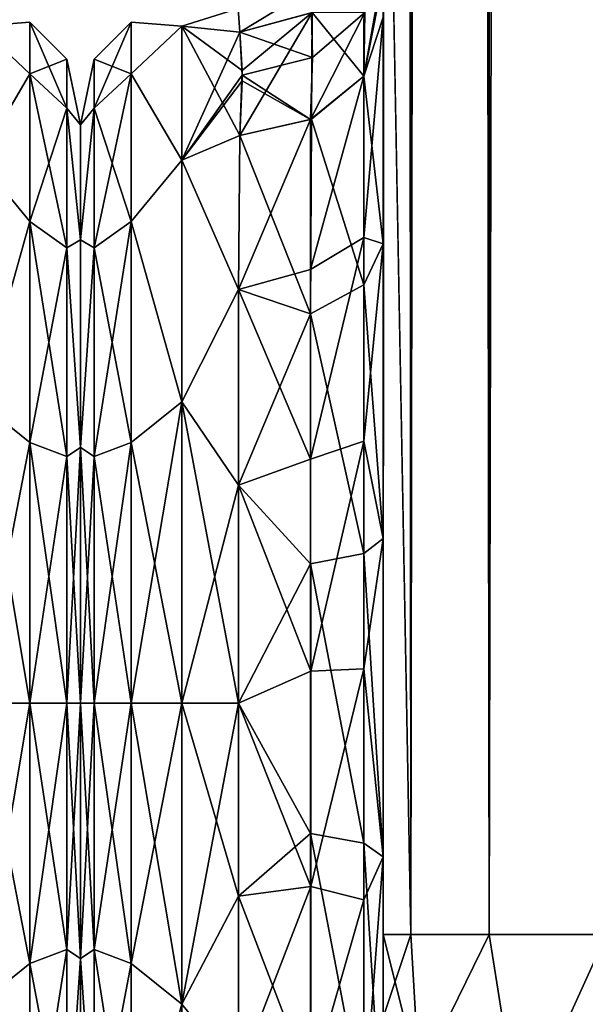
# Model space of a CAD drawing. Extents: x -23 to 470, y -2000 to 0.
# Tile 79 of 246: x 412 to 431, y -1982 to -1948. Entities that reach past the tile are written whole.
import ezdxf

# ---------------------------------------------------------------- set-up
doc = ezdxf.new("R2010")
doc.units = 0
doc.header["$LTSCALE"] = 68.916985
for name, color, linetype in [('515', 7, 'CONTINUOUS'), ('558', 7, 'CONTINUOUS'), ('559', 7, 'CONTINUOUS'), ('586', 7, 'CONTINUOUS'), ('590', 7, 'CONTINUOUS'), ('591', 7, 'CONTINUOUS'), ('592', 7, 'CONTINUOUS'), ('593', 7, 'CONTINUOUS'), ('594', 7, 'CONTINUOUS'), ('618', 7, 'CONTINUOUS'), ('620', 7, 'CONTINUOUS'), ('623', 7, 'CONTINUOUS'), ('625', 7, 'CONTINUOUS'), ('626', 7, 'CONTINUOUS'), ('632', 7, 'CONTINUOUS'), ('633', 7, 'CONTINUOUS'), ('641', 7, 'CONTINUOUS'), ('647', 7, 'CONTINUOUS')]:
    doc.layers.add(name, color=color, linetype=linetype)

msp = doc.modelspace()

# ---------------------------------------------------------------- linework, layer by layer
at = {"layer": '515', "linetype": 'CONTINUOUS'}
for points in [[(414, -1952.022, 4.582), (414, -1955.991, 12.803), (414, -1991.978, 4.581), (414, -1952.022, 4.582)], [(414, -1952.022, -4.581), (414, -1952.022, 4.582), (414, -1991.978, 4.581), (414, -1952.022, -4.581)], [(414, -1955.991, -12.803), (414, -1952.022, -4.581), (414, -1988.009, -12.803), (414, -1955.991, -12.803)], [(414, -1988.009, -12.803), (414, -1952.022, -4.581), (414, -1991.978, -4.582), (414, -1988.009, -12.803)], [(414, -1991.978, -4.582), (414, -1952.022, -4.581), (414, -1991.978, 4.581), (414, -1991.978, -4.582)], [(414, -1955.991, 12.803), (414, -1963.173, 18.494), (414, -1988.009, 12.803), (414, -1955.991, 12.803)], [(414, -1991.978, 4.581), (414, -1955.991, 12.803), (414, -1988.009, 12.803), (414, -1991.978, 4.581)], [(414, -1963.174, -18.494), (414, -1955.991, -12.803), (414, -1980.827, -18.494), (414, -1963.174, -18.494)], [(414, -1980.827, -18.494), (414, -1955.991, -12.803), (414, -1988.009, -12.803), (414, -1980.827, -18.494)], [(414, -1963.173, 18.494), (414, -1972, 20.5), (414, -1980.826, 18.494), (414, -1963.173, 18.494)], [(414, -1988.009, 12.803), (414, -1963.173, 18.494), (414, -1980.826, 18.494), (414, -1988.009, 12.803)], [(414, -1972, -20.5), (414, -1963.174, -18.494), (414, -1980.827, -18.494), (414, -1972, -20.5)]]:
    msp.add_3dface(points, dxfattribs=at)
at = {"layer": '558', "linetype": 'CONTINUOUS'}
for points in [[(410.5, -1948.602, -5.341), (410.5, -1948.602, 5.341), (412.248, -1948.468, 0), (410.5, -1948.602, -5.341)], [(410.5, -1948.602, -5.341), (412.248, -1948.468, 0), (412.248, -1950.259, -9.005), (410.5, -1948.602, -5.341)], [(410.5, -1948.602, 5.341), (412.248, -1950.259, 9.005), (412.248, -1948.468, 0), (410.5, -1948.602, 5.341)], [(412.248, -1948.468, 0), (413.531, -1951.444, -8.515), (412.248, -1950.259, -9.005), (412.248, -1948.468, 0)], [(412.248, -1950.259, 9.005), (413.531, -1949.75, 0), (412.248, -1948.468, 0), (412.248, -1950.259, 9.005)], [(413.531, -1949.75, 0), (413.531, -1951.444, -8.515), (412.248, -1948.468, 0), (413.531, -1949.75, 0)], [(410.5, -1953.236, -14.964), (410.5, -1948.602, -5.341), (412.248, -1950.259, -9.005), (410.5, -1953.236, -14.964)], [(410.5, -1948.602, 5.341), (410.5, -1953.236, 14.964), (412.248, -1950.259, 9.005), (410.5, -1948.602, 5.341)], [(413.531, -1951.444, 8.515), (413.531, -1949.75, 0), (412.248, -1950.259, 9.005), (413.531, -1951.444, 8.515)], [(414, -1952.022, 4.582), (414, -1952.022, -4.581), (413.531, -1949.75, 0), (414, -1952.022, 4.582)], [(413.531, -1951.444, 8.515), (414, -1952.022, 4.582), (413.531, -1949.75, 0), (413.531, -1951.444, 8.515)], [(413.531, -1949.75, 0), (414, -1952.022, -4.581), (413.531, -1951.444, -8.515), (413.531, -1949.75, 0)], [(410.5, -1953.236, -14.964), (412.248, -1950.259, -9.005), (412.248, -1955.36, -16.64), (410.5, -1953.236, -14.964)], [(410.5, -1953.236, 14.964), (412.248, -1955.36, 16.64), (412.248, -1950.259, 9.005), (410.5, -1953.236, 14.964)], [(412.248, -1950.259, -9.005), (413.531, -1956.267, -15.733), (412.248, -1955.36, -16.64), (412.248, -1950.259, -9.005)], [(413.531, -1951.444, -8.515), (413.531, -1956.267, -15.733), (412.248, -1950.259, -9.005), (413.531, -1951.444, -8.515)], [(412.248, -1955.36, 16.64), (413.531, -1951.444, 8.515), (412.248, -1950.259, 9.005), (412.248, -1955.36, 16.64)], [(413.531, -1956.267, 15.733), (413.531, -1951.444, 8.515), (412.248, -1955.36, 16.64), (413.531, -1956.267, 15.733)], [(414, -1955.991, 12.803), (414, -1952.022, 4.582), (413.531, -1951.444, 8.515), (414, -1955.991, 12.803)], [(413.531, -1956.267, 15.733), (414, -1955.991, 12.803), (413.531, -1951.444, 8.515), (413.531, -1956.267, 15.733)], [(414, -1952.022, -4.581), (414, -1955.991, -12.803), (413.531, -1951.444, -8.515), (414, -1952.022, -4.581)], [(413.531, -1951.444, -8.515), (414, -1955.991, -12.803), (413.531, -1956.267, -15.733), (413.531, -1951.444, -8.515)], [(410.5, -1961.587, -21.623), (410.5, -1953.236, -14.964), (412.248, -1955.36, -16.64), (410.5, -1961.587, -21.623)], [(410.5, -1953.236, 14.964), (410.5, -1961.587, 21.623), (412.248, -1955.36, 16.64), (410.5, -1953.236, 14.964)], [(410.5, -1961.587, -21.623), (412.248, -1955.36, -16.64), (412.248, -1962.995, -21.741), (410.5, -1961.587, -21.623)], [(410.5, -1961.587, 21.623), (412.248, -1962.995, 21.741), (412.248, -1955.36, 16.64), (410.5, -1961.587, 21.623)], [(412.248, -1955.36, -16.64), (413.531, -1963.485, -20.556), (412.248, -1962.995, -21.741), (412.248, -1955.36, -16.64)], [(413.531, -1956.267, -15.733), (413.531, -1963.485, -20.556), (412.248, -1955.36, -16.64), (413.531, -1956.267, -15.733)], [(412.248, -1962.995, 21.741), (413.531, -1956.267, 15.733), (412.248, -1955.36, 16.64), (412.248, -1962.995, 21.741)], [(414, -1963.173, 18.494), (414, -1955.991, 12.803), (413.531, -1956.267, 15.733), (414, -1963.173, 18.494)], [(414, -1955.991, -12.803), (414, -1963.174, -18.494), (413.531, -1956.267, -15.733), (414, -1955.991, -12.803)], [(413.531, -1963.485, 20.556), (413.531, -1956.267, 15.733), (412.248, -1962.995, 21.741), (413.531, -1963.485, 20.556)], [(413.531, -1963.485, 20.556), (414, -1963.173, 18.494), (413.531, -1956.267, 15.733), (413.531, -1963.485, 20.556)], [(413.531, -1956.267, -15.733), (414, -1963.174, -18.494), (413.531, -1963.485, -20.556), (413.531, -1956.267, -15.733)], [(410.5, -1961.587, 21.623), (410.5, -1972, 24), (412.248, -1962.995, 21.741), (410.5, -1961.587, 21.623)], [(410.5, -1972, -24), (410.5, -1961.587, -21.623), (412.248, -1972, -23.532), (410.5, -1972, -24)], [(410.5, -1961.587, -21.623), (412.248, -1962.995, -21.741), (412.248, -1972, -23.532), (410.5, -1961.587, -21.623)], [(410.5, -1972, 24), (412.248, -1972, 23.532), (412.248, -1962.995, 21.741), (410.5, -1972, 24)], [(412.248, -1962.995, -21.741), (413.531, -1972, -22.25), (412.248, -1972, -23.532), (412.248, -1962.995, -21.741)], [(413.531, -1963.485, -20.556), (413.531, -1972, -22.25), (412.248, -1962.995, -21.741), (413.531, -1963.485, -20.556)], [(412.248, -1972, 23.532), (413.531, -1963.485, 20.556), (412.248, -1962.995, 21.741), (412.248, -1972, 23.532)], [(413.531, -1972, 22.25), (413.531, -1963.485, 20.556), (412.248, -1972, 23.532), (413.531, -1972, 22.25)], [(414, -1972, 20.5), (414, -1963.173, 18.494), (413.531, -1972, 22.25), (414, -1972, 20.5)], [(413.531, -1972, 22.25), (414, -1963.173, 18.494), (413.531, -1963.485, 20.556), (413.531, -1972, 22.25)], [(414, -1963.174, -18.494), (414, -1972, -20.5), (413.531, -1963.485, -20.556), (414, -1963.174, -18.494)], [(413.531, -1963.485, -20.556), (414, -1972, -20.5), (413.531, -1972, -22.25), (413.531, -1963.485, -20.556)]]:
    msp.add_3dface(points, dxfattribs=at)
at = {"layer": '559', "linetype": 'CONTINUOUS'}
for points in [[(410.5, -1972, 24), (410.5, -1982.413, 21.623), (412.248, -1972, 23.532), (410.5, -1972, 24)], [(412.248, -1972, 23.532), (410.5, -1982.413, 21.623), (412.248, -1981.005, 21.741), (412.248, -1972, 23.532)], [(410.5, -1982.413, -21.623), (410.5, -1972, -24), (412.248, -1981.005, -21.741), (410.5, -1982.413, -21.623)], [(410.5, -1972, -24), (412.248, -1972, -23.532), (412.248, -1981.005, -21.741), (410.5, -1972, -24)], [(413.531, -1980.515, 20.556), (413.531, -1972, 22.25), (412.248, -1981.005, 21.741), (413.531, -1980.515, 20.556)], [(412.248, -1972, -23.532), (413.531, -1980.515, -20.556), (412.248, -1981.005, -21.741), (412.248, -1972, -23.532)], [(412.248, -1972, -23.532), (413.531, -1972, -22.25), (413.531, -1980.515, -20.556), (412.248, -1972, -23.532)], [(413.531, -1972, 22.25), (412.248, -1972, 23.532), (412.248, -1981.005, 21.741), (413.531, -1972, 22.25)], [(414, -1980.826, 18.494), (414, -1972, 20.5), (413.531, -1980.515, 20.556), (414, -1980.826, 18.494)], [(414, -1972, 20.5), (413.531, -1972, 22.25), (413.531, -1980.515, 20.556), (414, -1972, 20.5)], [(414, -1972, -20.5), (414, -1980.827, -18.494), (413.531, -1972, -22.25), (414, -1972, -20.5)], [(413.531, -1972, -22.25), (414, -1980.827, -18.494), (413.531, -1980.515, -20.556), (413.531, -1972, -22.25)], [(412.248, -1988.64, 16.64), (413.531, -1980.515, 20.556), (412.248, -1981.005, 21.741), (412.248, -1988.64, 16.64)], [(413.531, -1987.733, 15.733), (413.531, -1980.515, 20.556), (412.248, -1988.64, 16.64), (413.531, -1987.733, 15.733)], [(413.531, -1980.515, -20.556), (413.531, -1987.733, -15.733), (412.248, -1981.005, -21.741), (413.531, -1980.515, -20.556)], [(413.531, -1980.515, -20.556), (414, -1980.827, -18.494), (413.531, -1987.733, -15.733), (413.531, -1980.515, -20.556)], [(413.531, -1987.733, 15.733), (414, -1980.826, 18.494), (413.531, -1980.515, 20.556), (413.531, -1987.733, 15.733)], [(414, -1988.009, 12.803), (414, -1980.826, 18.494), (413.531, -1987.733, 15.733), (414, -1988.009, 12.803)], [(414, -1980.827, -18.494), (414, -1988.009, -12.803), (413.531, -1987.733, -15.733), (414, -1980.827, -18.494)], [(410.5, -1982.413, 21.623), (412.248, -1988.64, 16.64), (412.248, -1981.005, 21.741), (410.5, -1982.413, 21.623)], [(410.5, -1982.413, -21.623), (412.248, -1981.005, -21.741), (412.248, -1988.64, -16.64), (410.5, -1982.413, -21.623)], [(412.248, -1981.005, -21.741), (413.531, -1987.733, -15.733), (412.248, -1988.64, -16.64), (412.248, -1981.005, -21.741)], [(410.5, -1990.764, -14.964), (410.5, -1982.413, -21.623), (412.248, -1988.64, -16.64), (410.5, -1990.764, -14.964)]]:
    msp.add_3dface(points, dxfattribs=at)
at = {"layer": '586', "linetype": 'CONTINUOUS'}
for points in [[(424.45, -1982.865, -81.431), (424.45, -1983.734, -81), (424.45, -1928.15, -82), (424.45, -1982.865, -81.431)], [(424.45, -1928.15, -82), (424.45, -1983.734, -81), (424.45, -1936.98, -79.992), (424.45, -1928.15, -82)], [(424.45, -1980, -82), (424.45, -1982.865, -81.431), (424.45, -1928.15, -82), (424.45, -1980, -82)], [(424.45, -1928.15, 82), (424.45, -1936.979, 79.993), (424.45, -1980, 82), (424.45, -1928.15, 82)], [(424.45, -1936.807, 39.076), (424.45, -1943.901, 33.621), (424.45, -1987.5, 74.5), (424.45, -1936.807, 39.076)], [(424.45, -1936.98, 43.008), (424.45, -1936.807, 39.076), (424.45, -1987.5, 74.5), (424.45, -1936.98, 43.008)], [(424.45, -1936.811, -39.074), (424.45, -1936.979, -43.007), (424.45, -1977.313, -28.505), (424.45, -1936.811, -39.074)], [(424.45, -1943.906, -33.615), (424.45, -1936.811, -39.074), (424.45, -1977.313, -28.505), (424.45, -1943.906, -33.615)], [(424.45, -1936.979, -43.007), (424.45, -1944.159, -48.696), (424.45, -1977.313, -28.505), (424.45, -1936.979, -43.007)], [(424.45, -1936.979, 79.993), (424.45, -1944.159, 74.304), (424.45, -1985.305, 79.801), (424.45, -1936.979, 79.993)], [(424.45, -1980, 82), (424.45, -1936.979, 79.993), (424.45, -1982.865, 81.431), (424.45, -1980, 82)], [(424.45, -1982.865, 81.431), (424.45, -1936.979, 79.993), (424.45, -1983.734, 81), (424.45, -1982.865, 81.431)], [(424.45, -1983.734, 81), (424.45, -1936.979, 79.993), (424.45, -1985.305, 79.801), (424.45, -1983.734, 81)], [(424.45, -1986.933, -77.36), (424.45, -1987.5, -74.5), (424.45, -1936.98, -79.992), (424.45, -1986.933, -77.36)], [(424.45, -1936.98, -79.992), (424.45, -1987.5, -74.5), (424.45, -1944.16, -74.302), (424.45, -1936.98, -79.992)], [(424.45, -1986.5, -78.234), (424.45, -1986.933, -77.36), (424.45, -1936.98, -79.992), (424.45, -1986.5, -78.234)], [(424.45, -1985.305, -79.801), (424.45, -1986.5, -78.234), (424.45, -1936.98, -79.992), (424.45, -1985.305, -79.801)], [(424.45, -1983.734, -81), (424.45, -1985.305, -79.801), (424.45, -1936.98, -79.992), (424.45, -1983.734, -81)], [(424.45, -1944.16, 48.698), (424.45, -1936.98, 43.008), (424.45, -1987.5, 74.5), (424.45, -1944.16, 48.698)], [(424.45, -1943.901, 33.621), (424.45, -1947.986, 25.663), (424.45, -1966.313, 28.431), (424.45, -1943.901, 33.621)], [(424.45, -1987.5, 74.5), (424.45, -1943.901, 33.621), (424.45, -1977.313, 28.505), (424.45, -1987.5, 74.5)], [(424.45, -1977.313, 28.505), (424.45, -1943.901, 33.621), (424.45, -1966.313, 28.431), (424.45, -1977.313, 28.505)], [(424.45, -1947.989, -25.652), (424.45, -1943.906, -33.615), (424.45, -1966.313, -28.431), (424.45, -1947.989, -25.652)], [(424.45, -1966.313, -28.431), (424.45, -1943.906, -33.615), (424.45, -1977.313, -28.505), (424.45, -1966.313, -28.431)], [(424.45, -1948.128, -56.917), (424.45, -1987.5, -24.51), (424.45, -1944.159, -48.696), (424.45, -1948.128, -56.917)], [(424.45, -1944.159, -48.696), (424.45, -1987.5, -24.51), (424.45, -1977.313, -28.505), (424.45, -1944.159, -48.696)], [(424.45, -1944.159, 74.304), (424.45, -1948.128, 66.083), (424.45, -1987.5, 74.5), (424.45, -1944.159, 74.304)], [(424.45, -1985.305, 79.801), (424.45, -1944.159, 74.304), (424.45, -1986.5, 78.234), (424.45, -1985.305, 79.801)], [(424.45, -1986.5, 78.234), (424.45, -1944.159, 74.304), (424.45, -1986.933, 77.36), (424.45, -1986.5, 78.234)], [(424.45, -1986.933, 77.36), (424.45, -1944.159, 74.304), (424.45, -1987.5, 74.5), (424.45, -1986.933, 77.36)], [(424.45, -1987.5, -74.5), (424.45, -1987.5, -24.51), (424.45, -1944.16, -74.302), (424.45, -1987.5, -74.5)], [(424.45, -1944.16, -74.302), (424.45, -1987.5, -24.51), (424.45, -1948.129, -66.08), (424.45, -1944.16, -74.302)], [(424.45, -1948.129, 56.92), (424.45, -1944.16, 48.698), (424.45, -1987.5, 74.5), (424.45, -1948.129, 56.92)], [(424.45, -1947.986, 25.663), (424.45, -1948.299, 16.71), (424.45, -1956.131, 24.267), (424.45, -1947.986, 25.663)], [(424.45, -1966.313, 28.431), (424.45, -1947.986, 25.663), (424.45, -1956.131, 24.267), (424.45, -1966.313, 28.431)], [(424.45, -1948.297, -16.708), (424.45, -1947.989, -25.652), (424.45, -1956.131, -24.267), (424.45, -1948.297, -16.708)], [(424.45, -1956.131, -24.267), (424.45, -1947.989, -25.652), (424.45, -1966.313, -28.431), (424.45, -1956.131, -24.267)], [(424.45, -1948.129, -66.08), (424.45, -1987.5, -24.51), (424.45, -1948.128, -56.917), (424.45, -1948.129, -66.08)], [(424.45, -1948.128, 66.083), (424.45, -1948.129, 56.92), (424.45, -1987.5, 74.5), (424.45, -1948.128, 66.083)], [(424.45, -1987.5, 24.51), (424.45, -1987.5, 74.5), (424.45, -1977.313, 28.505), (424.45, -1987.5, 24.51)]]:
    msp.add_3dface(points, dxfattribs=at)
at = {"layer": '590', "linetype": 'CONTINUOUS'}
for points in [[(414, -1952.022, -4.582), (414, -1955.991, -12.803), (414, -1991.978, -4.581), (414, -1952.022, -4.582)], [(414, -1952.022, 4.581), (414, -1952.022, -4.582), (414, -1991.978, -4.581), (414, -1952.022, 4.581)], [(414, -1955.991, 12.803), (414, -1952.022, 4.581), (414, -1988.009, 12.803), (414, -1955.991, 12.803)], [(414, -1988.009, 12.803), (414, -1952.022, 4.581), (414, -1991.978, 4.582), (414, -1988.009, 12.803)], [(414, -1991.978, 4.582), (414, -1952.022, 4.581), (414, -1991.978, -4.581), (414, -1991.978, 4.582)], [(414, -1955.991, -12.803), (414, -1963.173, -18.494), (414, -1988.009, -12.803), (414, -1955.991, -12.803)], [(414, -1991.978, -4.581), (414, -1955.991, -12.803), (414, -1988.009, -12.803), (414, -1991.978, -4.581)], [(414, -1963.174, 18.494), (414, -1955.991, 12.803), (414, -1980.827, 18.494), (414, -1963.174, 18.494)], [(414, -1980.827, 18.494), (414, -1955.991, 12.803), (414, -1988.009, 12.803), (414, -1980.827, 18.494)], [(414, -1963.173, -18.494), (414, -1972, -20.5), (414, -1980.826, -18.494), (414, -1963.173, -18.494)], [(414, -1988.009, -12.803), (414, -1963.173, -18.494), (414, -1980.826, -18.494), (414, -1988.009, -12.803)], [(414, -1972, 20.5), (414, -1963.174, 18.494), (414, -1980.827, 18.494), (414, -1972, 20.5)]]:
    msp.add_3dface(points, dxfattribs=at)
at = {"layer": '591', "linetype": 'CONTINUOUS'}
for points in [[(417.5, -1982.413, -21.623), (417.5, -1972, -24), (419.45, -1978.677, -23.052), (417.5, -1982.413, -21.623)], [(419.45, -1978.677, -23.052), (417.5, -1972, -24), (419.45, -1972, -24), (419.45, -1978.677, -23.052)], [(417.5, -1972, 24), (417.5, -1982.413, 21.623), (419.45, -1972, 24), (417.5, -1972, 24)], [(419.45, -1972, 24), (417.5, -1982.413, 21.623), (419.45, -1978.677, 23.052), (419.45, -1972, 24)], [(419.45, -1984.828, -20.284), (417.5, -1982.413, -21.623), (419.45, -1978.677, -23.052), (419.45, -1984.828, -20.284)], [(419.45, -1978.677, 23.052), (417.5, -1982.413, 21.623), (419.45, -1984.828, 20.284), (419.45, -1978.677, 23.052)], [(417.5, -1982.413, 21.623), (417.5, -1990.764, 14.964), (419.45, -1984.828, 20.284), (417.5, -1982.413, 21.623)]]:
    msp.add_3dface(points, dxfattribs=at)
at = {"layer": '592', "linetype": 'CONTINUOUS'}
for points in [[(417.5, -1948.602, -5.341), (417.5, -1948.602, 5.341), (419.444, -1948), (417.5, -1948.602, -5.341)], [(419.444, -1948), (417.5, -1948.602, 5.341), (419.5, -1948.811, 6.186), (419.444, -1948)], [(419.5, -1948.811, -6.186), (417.5, -1948.602, -5.341), (419.444, -1948), (419.5, -1948.811, -6.186)], [(417.5, -1948.602, 5.341), (417.5, -1953.236, 14.964), (419.5, -1948.811, 6.186), (417.5, -1948.602, 5.341)], [(417.5, -1953.236, -14.964), (417.5, -1948.602, -5.341), (419.5, -1952.383, -13.826), (417.5, -1953.236, -14.964)], [(419.5, -1952.383, -13.826), (417.5, -1948.602, -5.341), (419.583, -1950.135, -9.897), (419.5, -1952.383, -13.826)], [(419.583, -1950.135, -9.897), (417.5, -1948.602, -5.341), (419.5, -1948.811, -6.186), (419.583, -1950.135, -9.897)], [(419.5, -1948.811, 6.186), (417.5, -1953.236, 14.964), (419.584, -1950.297, 10.246), (419.5, -1948.811, 6.186)], [(419.584, -1950.297, 10.246), (417.5, -1953.236, 14.964), (419.583, -1950.494, 10.653), (419.584, -1950.297, 10.246)], [(419.583, -1950.494, 10.653), (417.5, -1953.236, 14.964), (419.5, -1952.383, 13.826), (419.583, -1950.494, 10.653)], [(419.5, -1952.383, 13.826), (417.5, -1953.236, 14.964), (419.45, -1957.703, 19.277), (419.5, -1952.383, 13.826)], [(419.45, -1957.703, -19.277), (417.5, -1953.236, -14.964), (419.5, -1952.383, -13.826), (419.45, -1957.703, -19.277)], [(417.5, -1953.236, 14.964), (417.5, -1961.587, 21.623), (419.45, -1957.703, 19.277), (417.5, -1953.236, 14.964)], [(417.5, -1961.587, -21.623), (417.5, -1953.236, -14.964), (419.45, -1957.703, -19.277), (417.5, -1961.587, -21.623)], [(419.45, -1957.703, 19.277), (417.5, -1961.587, 21.623), (419.45, -1964.471, 22.789), (419.45, -1957.703, 19.277)], [(419.45, -1964.471, -22.789), (417.5, -1961.587, -21.623), (419.45, -1957.703, -19.277), (419.45, -1964.471, -22.789)], [(419.45, -1972, -24), (417.5, -1972, -24), (417.5, -1961.587, -21.623), (419.45, -1972, -24)], [(417.5, -1961.587, 21.623), (417.5, -1972, 24), (419.45, -1964.471, 22.789), (417.5, -1961.587, 21.623)], [(419.45, -1972, -24), (417.5, -1961.587, -21.623), (419.45, -1964.471, -22.789), (419.45, -1972, -24)], [(417.5, -1972, 24), (419.45, -1972, 24), (419.45, -1964.471, 22.789), (417.5, -1972, 24)]]:
    msp.add_3dface(points, dxfattribs=at)
at = {"layer": '593', "linetype": 'CONTINUOUS'}
for points in [[(424.45, -20, 82), (424.45, -71.85, 82), (425.402, -1980, 86.784), (424.45, -20, 82)], [(424.45, -20, 82), (425.402, -1980, 86.784), (425.402, -20, 86.784), (424.45, -20, 82)], [(425.402, -1980, 86.784), (428.111, -1980, 90.839), (425.402, -20, 86.784), (425.402, -1980, 86.784)], [(425.402, -20, 86.784), (428.111, -1980, 90.839), (428.111, -20, 90.839), (425.402, -20, 86.784)], [(428.111, -1980, 90.839), (432.16, -1980, 93.546), (428.111, -20, 90.839), (428.111, -1980, 90.839)], [(428.111, -20, 90.839), (432.16, -1980, 93.546), (432.16, -20, 93.546), (428.111, -20, 90.839)], [(424.45, -71.85, 82), (424.45, -1928.15, 82), (425.402, -1980, 86.784), (424.45, -71.85, 82)], [(424.45, -1928.15, 82), (424.45, -1980, 82), (425.402, -1980, 86.784), (424.45, -1928.15, 82)]]:
    msp.add_3dface(points, dxfattribs=at)
at = {"layer": '594', "linetype": 'CONTINUOUS'}
for points in [[(424.45, -1980, -82), (424.45, -1928.15, -82), (425.402, -20, -86.784), (424.45, -1980, -82)], [(425.402, -1980, -86.784), (424.45, -1980, -82), (425.402, -20, -86.784), (425.402, -1980, -86.784)], [(428.111, -1980, -90.839), (425.402, -1980, -86.784), (428.111, -20, -90.839), (428.111, -1980, -90.839)], [(428.111, -20, -90.839), (425.402, -1980, -86.784), (425.402, -20, -86.784), (428.111, -20, -90.839)], [(432.16, -1980, -93.546), (428.111, -1980, -90.839), (432.16, -20, -93.546), (432.16, -1980, -93.546)], [(432.16, -20, -93.546), (428.111, -1980, -90.839), (428.111, -20, -90.839), (432.16, -20, -93.546)]]:
    msp.add_3dface(points, dxfattribs=at)
at = {"layer": '618', "linetype": 'CONTINUOUS'}
for points in [[(424.45, -1980, 82), (424.45, -1982.865, 81.431), (425.688, -1984.946, 86.44), (424.45, -1980, 82)], [(425.402, -1980, 86.784), (424.45, -1980, 82), (425.688, -1984.946, 86.44), (425.402, -1980, 86.784)], [(428.111, -1980, 90.839), (425.402, -1980, 86.784), (425.688, -1984.946, 86.44), (428.111, -1980, 90.839)], [(429.156, -1986.61, 90.458), (428.111, -1980, 90.839), (425.688, -1984.946, 86.44), (429.156, -1986.61, 90.458)], [(432.16, -1980, 93.546), (428.111, -1980, 90.839), (429.156, -1986.61, 90.458), (432.16, -1980, 93.546)], [(434.168, -1987.534, 92.688), (432.16, -1980, 93.546), (429.156, -1986.61, 90.458), (434.168, -1987.534, 92.688)]]:
    msp.add_3dface(points, dxfattribs=at)
at = {"layer": '620', "linetype": 'CONTINUOUS'}
for points in [[(424.45, -1982.865, -81.431), (424.45, -1980, -82), (425.402, -1980, -86.784), (424.45, -1982.865, -81.431)], [(424.45, -1982.865, -81.431), (425.402, -1980, -86.784), (425.688, -1984.946, -86.44), (424.45, -1982.865, -81.431)], [(425.402, -1980, -86.784), (428.111, -1980, -90.839), (425.688, -1984.946, -86.44), (425.402, -1980, -86.784)], [(425.688, -1984.946, -86.44), (428.111, -1980, -90.839), (429.156, -1986.61, -90.458), (425.688, -1984.946, -86.44)], [(428.111, -1980, -90.839), (432.16, -1980, -93.546), (429.156, -1986.61, -90.458), (428.111, -1980, -90.839)], [(429.156, -1986.61, -90.458), (432.16, -1980, -93.546), (434.168, -1987.534, -92.688), (429.156, -1986.61, -90.458)]]:
    msp.add_3dface(points, dxfattribs=at)
at = {"layer": '623', "linetype": 'CONTINUOUS'}
for points in [[(424.45, -1956.131, 24.267), (424.45, -1948.299, 16.71), (423.779, -1955.906, 21.052), (424.45, -1956.131, 24.267)], [(423.779, -1955.906, 21.052), (424.45, -1948.299, 16.71), (423.779, -1950.341, 15.266), (423.779, -1955.906, 21.052)], [(421.946, -1957.019, 19.597), (423.779, -1950.341, 15.266), (421.945, -1951.838, 14.211), (421.946, -1957.019, 19.597)], [(423.779, -1955.906, 21.052), (423.779, -1950.341, 15.266), (421.946, -1957.019, 19.597), (423.779, -1955.906, 21.052)], [(419.5, -1952.383, 13.826), (419.45, -1957.703, 19.277), (421.945, -1951.838, 14.211), (419.5, -1952.383, 13.826)], [(419.45, -1957.703, 19.277), (421.946, -1957.019, 19.597), (421.945, -1951.838, 14.211), (419.45, -1957.703, 19.277)], [(423.78, -1962.95, 24.906), (423.779, -1955.906, 21.052), (421.946, -1963.575, 23.184), (423.78, -1962.95, 24.906)], [(421.946, -1963.575, 23.184), (423.779, -1955.906, 21.052), (421.946, -1957.019, 19.597), (421.946, -1963.575, 23.184)], [(423.78, -1962.95, 24.906), (424.45, -1956.131, 24.267), (423.779, -1955.906, 21.052), (423.78, -1962.95, 24.906)], [(424.45, -1966.313, 28.431), (424.45, -1956.131, 24.267), (423.78, -1962.95, 24.906), (424.45, -1966.313, 28.431)], [(419.45, -1957.703, 19.277), (421.946, -1963.575, 23.184), (421.946, -1957.019, 19.597), (419.45, -1957.703, 19.277)], [(419.45, -1957.703, 19.277), (419.45, -1964.471, 22.789), (421.946, -1963.575, 23.184), (419.45, -1957.703, 19.277)], [(421.947, -1970.905, 24.644), (423.78, -1962.95, 24.906), (421.946, -1963.575, 23.184), (421.947, -1970.905, 24.644)], [(423.78, -1970.824, 26.473), (423.78, -1962.95, 24.906), (421.947, -1970.905, 24.644), (423.78, -1970.824, 26.473)], [(423.78, -1970.824, 26.473), (424.45, -1966.313, 28.431), (423.78, -1962.95, 24.906), (423.78, -1970.824, 26.473)], [(419.45, -1964.471, 22.789), (421.947, -1970.905, 24.644), (421.946, -1963.575, 23.184), (419.45, -1964.471, 22.789)], [(419.45, -1964.471, 22.789), (419.45, -1972, 24), (421.947, -1970.905, 24.644), (419.45, -1964.471, 22.789)], [(424.45, -1977.313, 28.505), (424.45, -1966.313, 28.431), (423.78, -1970.824, 26.473), (424.45, -1977.313, 28.505)], [(419.45, -1972, 24), (421.947, -1978.336, 23.841), (421.947, -1970.905, 24.644), (419.45, -1972, 24)], [(423.78, -1978.806, 25.611), (423.78, -1970.824, 26.473), (421.947, -1978.336, 23.841), (423.78, -1978.806, 25.611)], [(421.947, -1978.336, 23.841), (423.78, -1970.824, 26.473), (421.947, -1970.905, 24.644), (421.947, -1978.336, 23.841)], [(423.78, -1978.806, 25.611), (424.45, -1977.313, 28.505), (423.78, -1970.824, 26.473), (423.78, -1978.806, 25.611)], [(419.45, -1972, 24), (419.45, -1978.677, 23.052), (421.947, -1978.336, 23.841), (419.45, -1972, 24)], [(424.45, -1987.5, 24.51), (424.45, -1977.313, 28.505), (423.78, -1986.164, 22.397), (424.45, -1987.5, 24.51)], [(423.78, -1986.164, 22.397), (424.45, -1977.313, 28.505), (423.78, -1978.806, 25.611), (423.78, -1986.164, 22.397)], [(419.45, -1978.677, 23.052), (419.45, -1984.828, 20.284), (421.947, -1978.336, 23.841), (419.45, -1978.677, 23.052)], [(419.45, -1984.828, 20.284), (421.948, -1985.185, 20.849), (421.947, -1978.336, 23.841), (419.45, -1984.828, 20.284)], [(421.948, -1985.185, 20.849), (423.78, -1978.806, 25.611), (421.947, -1978.336, 23.841), (421.948, -1985.185, 20.849)], [(423.78, -1986.164, 22.397), (423.78, -1978.806, 25.611), (421.948, -1985.185, 20.849), (423.78, -1986.164, 22.397)]]:
    msp.add_3dface(points, dxfattribs=at)
at = {"layer": '625', "linetype": 'CONTINUOUS'}
for points in [[(424.45, -1948.297, -16.708), (424.45, -1956.131, -24.267), (423.779, -1950.341, -15.266), (424.45, -1948.297, -16.708)], [(423.779, -1950.341, -15.266), (423.779, -1957.552, -22.213), (421.979, -1951.822, -14.222), (423.779, -1950.341, -15.266)], [(423.779, -1950.341, -15.266), (424.45, -1956.131, -24.267), (423.779, -1957.552, -22.213), (423.779, -1950.341, -15.266)], [(419.5, -1952.383, -13.826), (421.979, -1951.822, -14.222), (421.945, -1958.551, -20.678), (419.5, -1952.383, -13.826)], [(421.979, -1951.822, -14.222), (423.779, -1957.552, -22.213), (421.945, -1958.551, -20.678), (421.979, -1951.822, -14.222)], [(419.45, -1957.703, -19.277), (419.5, -1952.383, -13.826), (421.945, -1958.551, -20.678), (419.45, -1957.703, -19.277)], [(424.45, -1956.131, -24.267), (424.45, -1966.313, -28.431), (423.779, -1957.552, -22.213), (424.45, -1956.131, -24.267)], [(419.45, -1964.471, -22.789), (419.45, -1957.703, -19.277), (421.945, -1958.551, -20.678), (419.45, -1964.471, -22.789)], [(423.779, -1957.552, -22.213), (423.779, -1966.827, -25.989), (421.945, -1958.551, -20.678), (423.779, -1957.552, -22.213)], [(423.779, -1957.552, -22.213), (424.45, -1966.313, -28.431), (423.779, -1966.827, -25.989), (423.779, -1957.552, -22.213)], [(419.45, -1964.471, -22.789), (421.945, -1958.551, -20.678), (421.945, -1967.185, -24.192), (419.45, -1964.471, -22.789)], [(421.945, -1958.551, -20.678), (423.779, -1966.827, -25.989), (421.945, -1967.185, -24.192), (421.945, -1958.551, -20.678)], [(419.45, -1972, -24), (419.45, -1964.471, -22.789), (421.945, -1967.185, -24.192), (419.45, -1972, -24)], [(424.45, -1966.313, -28.431), (424.45, -1977.313, -28.505), (423.779, -1966.827, -25.989), (424.45, -1966.313, -28.431)], [(423.779, -1966.827, -25.989), (423.779, -1976.841, -26.053), (421.945, -1967.185, -24.192), (423.779, -1966.827, -25.989)], [(423.779, -1966.827, -25.989), (424.45, -1977.313, -28.505), (423.779, -1976.841, -26.053), (423.779, -1966.827, -25.989)], [(419.45, -1972, -24), (421.945, -1967.185, -24.192), (421.945, -1976.506, -24.252), (419.45, -1972, -24)], [(421.945, -1967.185, -24.192), (423.779, -1976.841, -26.053), (421.945, -1976.506, -24.252), (421.945, -1967.185, -24.192)], [(419.45, -1978.677, -23.052), (419.45, -1972, -24), (421.945, -1976.506, -24.252), (419.45, -1978.677, -23.052)], [(421.945, -1985.184, -20.848), (419.45, -1978.677, -23.052), (421.945, -1976.506, -24.252), (421.945, -1985.184, -20.848)], [(423.779, -1986.163, -22.396), (421.945, -1985.184, -20.848), (421.945, -1976.506, -24.252), (423.779, -1986.163, -22.396)], [(423.779, -1976.841, -26.053), (423.779, -1986.163, -22.396), (421.945, -1976.506, -24.252), (423.779, -1976.841, -26.053)], [(424.45, -1977.313, -28.505), (424.45, -1987.5, -24.51), (423.779, -1976.841, -26.053), (424.45, -1977.313, -28.505)], [(424.45, -1987.5, -24.51), (423.779, -1986.163, -22.396), (423.779, -1976.841, -26.053), (424.45, -1987.5, -24.51)], [(419.45, -1984.828, -20.284), (419.45, -1978.677, -23.052), (421.945, -1985.184, -20.848), (419.45, -1984.828, -20.284)]]:
    msp.add_3dface(points, dxfattribs=at)
at = {"layer": '626', "linetype": 'CONTINUOUS'}
for points in [[(419.5, -1948.811, -6.186), (419.444, -1948), (421.946, -1947.332), (419.5, -1948.811, -6.186)], [(419.444, -1948), (419.5, -1948.811, 6.186), (421.946, -1947.332), (419.444, -1948)], [(419.5, -1948.811, -6.186), (421.946, -1947.332), (421.996, -1948.138, -6.365), (419.5, -1948.811, -6.186)], [(419.5, -1948.811, 6.186), (421.979, -1948.147, 6.363), (421.946, -1947.332), (419.5, -1948.811, 6.186)]]:
    msp.add_3dface(points, dxfattribs=at)
at = {"layer": '632', "linetype": 'CONTINUOUS'}
for points in [[(415.752, -1950.259, -9.005), (414.469, -1949.75, 0), (415.752, -1948.468, 0), (415.752, -1950.259, -9.005)], [(414.469, -1949.75, 0), (414.469, -1951.444, 8.515), (415.752, -1948.468, 0), (414.469, -1949.75, 0)], [(415.752, -1948.468, 0), (414.469, -1951.444, 8.515), (415.752, -1950.259, 9.005), (415.752, -1948.468, 0)], [(417.5, -1948.602, 5.341), (417.5, -1948.602, -5.341), (415.752, -1948.468, 0), (417.5, -1948.602, 5.341)], [(417.5, -1948.602, 5.341), (415.752, -1948.468, 0), (415.752, -1950.259, 9.005), (417.5, -1948.602, 5.341)], [(417.5, -1948.602, -5.341), (415.752, -1950.259, -9.005), (415.752, -1948.468, 0), (417.5, -1948.602, -5.341)], [(417.5, -1953.236, 14.964), (417.5, -1948.602, 5.341), (415.752, -1950.259, 9.005), (417.5, -1953.236, 14.964)], [(417.5, -1948.602, -5.341), (417.5, -1953.236, -14.964), (415.752, -1950.259, -9.005), (417.5, -1948.602, -5.341)], [(414, -1952.022, -4.582), (414, -1952.022, 4.581), (414.469, -1949.75, 0), (414, -1952.022, -4.582)], [(414.469, -1951.444, -8.515), (414, -1952.022, -4.582), (414.469, -1949.75, 0), (414.469, -1951.444, -8.515)], [(414.469, -1949.75, 0), (414, -1952.022, 4.581), (414.469, -1951.444, 8.515), (414.469, -1949.75, 0)], [(414.469, -1951.444, -8.515), (414.469, -1949.75, 0), (415.752, -1950.259, -9.005), (414.469, -1951.444, -8.515)], [(415.752, -1950.259, 9.005), (414.469, -1956.267, 15.733), (415.752, -1955.36, 16.64), (415.752, -1950.259, 9.005)], [(414.469, -1951.444, 8.515), (414.469, -1956.267, 15.733), (415.752, -1950.259, 9.005), (414.469, -1951.444, 8.515)], [(415.752, -1955.36, -16.64), (414.469, -1951.444, -8.515), (415.752, -1950.259, -9.005), (415.752, -1955.36, -16.64)], [(417.5, -1953.236, 14.964), (415.752, -1950.259, 9.005), (415.752, -1955.36, 16.64), (417.5, -1953.236, 14.964)], [(417.5, -1953.236, -14.964), (415.752, -1955.36, -16.64), (415.752, -1950.259, -9.005), (417.5, -1953.236, -14.964)], [(414, -1955.991, -12.803), (414, -1952.022, -4.582), (414.469, -1951.444, -8.515), (414, -1955.991, -12.803)], [(414.469, -1956.267, -15.733), (414, -1955.991, -12.803), (414.469, -1951.444, -8.515), (414.469, -1956.267, -15.733)], [(414, -1952.022, 4.581), (414, -1955.991, 12.803), (414.469, -1951.444, 8.515), (414, -1952.022, 4.581)], [(414.469, -1951.444, 8.515), (414, -1955.991, 12.803), (414.469, -1956.267, 15.733), (414.469, -1951.444, 8.515)], [(414.469, -1956.267, -15.733), (414.469, -1951.444, -8.515), (415.752, -1955.36, -16.64), (414.469, -1956.267, -15.733)], [(417.5, -1961.587, 21.623), (417.5, -1953.236, 14.964), (415.752, -1955.36, 16.64), (417.5, -1961.587, 21.623)], [(417.5, -1953.236, -14.964), (417.5, -1961.587, -21.623), (415.752, -1955.36, -16.64), (417.5, -1953.236, -14.964)], [(415.752, -1955.36, 16.64), (414.469, -1963.485, 20.556), (415.752, -1962.995, 21.741), (415.752, -1955.36, 16.64)], [(414.469, -1956.267, 15.733), (414.469, -1963.485, 20.556), (415.752, -1955.36, 16.64), (414.469, -1956.267, 15.733)], [(415.752, -1962.995, -21.741), (414.469, -1956.267, -15.733), (415.752, -1955.36, -16.64), (415.752, -1962.995, -21.741)], [(417.5, -1961.587, 21.623), (415.752, -1955.36, 16.64), (415.752, -1962.995, 21.741), (417.5, -1961.587, 21.623)], [(417.5, -1961.587, -21.623), (415.752, -1962.995, -21.741), (415.752, -1955.36, -16.64), (417.5, -1961.587, -21.623)], [(414, -1963.173, -18.494), (414, -1955.991, -12.803), (414.469, -1956.267, -15.733), (414, -1963.173, -18.494)], [(414, -1955.991, 12.803), (414, -1963.174, 18.494), (414.469, -1956.267, 15.733), (414, -1955.991, 12.803)], [(414.469, -1963.485, -20.556), (414, -1963.173, -18.494), (414.469, -1956.267, -15.733), (414.469, -1963.485, -20.556)], [(414.469, -1956.267, 15.733), (414, -1963.174, 18.494), (414.469, -1963.485, 20.556), (414.469, -1956.267, 15.733)], [(414.469, -1963.485, -20.556), (414.469, -1956.267, -15.733), (415.752, -1962.995, -21.741), (414.469, -1963.485, -20.556)], [(417.5, -1961.587, -21.623), (417.5, -1972, -24), (415.752, -1962.995, -21.741), (417.5, -1961.587, -21.623)], [(417.5, -1972, 24), (417.5, -1961.587, 21.623), (415.752, -1972, 23.532), (417.5, -1972, 24)], [(417.5, -1961.587, 21.623), (415.752, -1962.995, 21.741), (415.752, -1972, 23.532), (417.5, -1961.587, 21.623)], [(415.752, -1962.995, 21.741), (414.469, -1972, 22.25), (415.752, -1972, 23.532), (415.752, -1962.995, 21.741)], [(414.469, -1963.485, 20.556), (414.469, -1972, 22.25), (415.752, -1962.995, 21.741), (414.469, -1963.485, 20.556)], [(415.752, -1972, -23.532), (414.469, -1963.485, -20.556), (415.752, -1962.995, -21.741), (415.752, -1972, -23.532)], [(417.5, -1972, -24), (415.752, -1972, -23.532), (415.752, -1962.995, -21.741), (417.5, -1972, -24)], [(414, -1972, -20.5), (414, -1963.173, -18.494), (414.469, -1972, -22.25), (414, -1972, -20.5)], [(414.469, -1972, -22.25), (414, -1963.173, -18.494), (414.469, -1963.485, -20.556), (414.469, -1972, -22.25)], [(414, -1963.174, 18.494), (414, -1972, 20.5), (414.469, -1963.485, 20.556), (414, -1963.174, 18.494)], [(414.469, -1963.485, 20.556), (414, -1972, 20.5), (414.469, -1972, 22.25), (414.469, -1963.485, 20.556)], [(414.469, -1972, -22.25), (414.469, -1963.485, -20.556), (415.752, -1972, -23.532), (414.469, -1972, -22.25)]]:
    msp.add_3dface(points, dxfattribs=at)
at = {"layer": '633', "linetype": 'CONTINUOUS'}
for points in [[(414, -1980.826, -18.494), (414, -1972, -20.5), (414.469, -1980.515, -20.556), (414, -1980.826, -18.494)], [(414, -1972, -20.5), (414.469, -1972, -22.25), (414.469, -1980.515, -20.556), (414, -1972, -20.5)], [(414, -1972, 20.5), (414, -1980.827, 18.494), (414.469, -1972, 22.25), (414, -1972, 20.5)], [(414.469, -1972, 22.25), (414, -1980.827, 18.494), (414.469, -1980.515, 20.556), (414.469, -1972, 22.25)], [(415.752, -1972, 23.532), (414.469, -1980.515, 20.556), (415.752, -1981.005, 21.741), (415.752, -1972, 23.532)], [(415.752, -1972, 23.532), (414.469, -1972, 22.25), (414.469, -1980.515, 20.556), (415.752, -1972, 23.532)], [(414.469, -1980.515, -20.556), (414.469, -1972, -22.25), (415.752, -1981.005, -21.741), (414.469, -1980.515, -20.556)], [(414.469, -1972, -22.25), (415.752, -1972, -23.532), (415.752, -1981.005, -21.741), (414.469, -1972, -22.25)], [(417.5, -1972, -24), (417.5, -1982.413, -21.623), (415.752, -1972, -23.532), (417.5, -1972, -24)], [(415.752, -1972, -23.532), (417.5, -1982.413, -21.623), (415.752, -1981.005, -21.741), (415.752, -1972, -23.532)], [(417.5, -1982.413, 21.623), (417.5, -1972, 24), (415.752, -1981.005, 21.741), (417.5, -1982.413, 21.623)], [(417.5, -1972, 24), (415.752, -1972, 23.532), (415.752, -1981.005, 21.741), (417.5, -1972, 24)], [(414.469, -1980.515, 20.556), (414, -1980.827, 18.494), (414.469, -1987.733, 15.733), (414.469, -1980.515, 20.556)], [(414.469, -1987.733, -15.733), (414, -1980.826, -18.494), (414.469, -1980.515, -20.556), (414.469, -1987.733, -15.733)], [(415.752, -1988.64, -16.64), (414.469, -1980.515, -20.556), (415.752, -1981.005, -21.741), (415.752, -1988.64, -16.64)], [(414.469, -1980.515, 20.556), (414.469, -1987.733, 15.733), (415.752, -1981.005, 21.741), (414.469, -1980.515, 20.556)], [(414.469, -1987.733, -15.733), (414.469, -1980.515, -20.556), (415.752, -1988.64, -16.64), (414.469, -1987.733, -15.733)], [(414, -1988.009, -12.803), (414, -1980.826, -18.494), (414.469, -1987.733, -15.733), (414, -1988.009, -12.803)], [(414, -1980.827, 18.494), (414, -1988.009, 12.803), (414.469, -1987.733, 15.733), (414, -1980.827, 18.494)], [(415.752, -1981.005, 21.741), (414.469, -1987.733, 15.733), (415.752, -1988.64, 16.64), (415.752, -1981.005, 21.741)], [(417.5, -1982.413, -21.623), (415.752, -1988.64, -16.64), (415.752, -1981.005, -21.741), (417.5, -1982.413, -21.623)], [(417.5, -1982.413, 21.623), (415.752, -1981.005, 21.741), (415.752, -1988.64, 16.64), (417.5, -1982.413, 21.623)], [(417.5, -1990.764, 14.964), (417.5, -1982.413, 21.623), (415.752, -1988.64, 16.64), (417.5, -1990.764, 14.964)]]:
    msp.add_3dface(points, dxfattribs=at)
at = {"layer": '641', "linetype": 'CONTINUOUS'}
for points in [[(424.574, -1945.863, -11.822), (424.45, -1948.297, -16.708), (423.779, -1950.341, -15.266), (424.574, -1945.863, -11.822)], [(424.574, -1945.863, -11.822), (423.779, -1950.341, -15.266), (423.796, -1946.368, -6.837), (424.574, -1945.863, -11.822)], [(423.779, -1950.341, -15.266), (421.996, -1948.138, -6.365), (423.796, -1946.368, -6.837), (423.779, -1950.341, -15.266)], [(419.5, -1952.383, -13.826), (419.583, -1950.135, -9.897), (421.996, -1948.138, -6.365), (419.5, -1952.383, -13.826)], [(421.979, -1951.822, -14.222), (419.5, -1952.383, -13.826), (421.996, -1948.138, -6.365), (421.979, -1951.822, -14.222)], [(419.583, -1950.135, -9.897), (419.5, -1948.811, -6.186), (421.996, -1948.138, -6.365), (419.583, -1950.135, -9.897)], [(423.779, -1950.341, -15.266), (421.979, -1951.822, -14.222), (421.996, -1948.138, -6.365), (423.779, -1950.341, -15.266)]]:
    msp.add_3dface(points, dxfattribs=at)
at = {"layer": '647', "linetype": 'CONTINUOUS'}
for points in [[(424.45, -1948.299, 16.71), (424.574, -1946.295, 12.751), (423.779, -1950.341, 15.266), (424.45, -1948.299, 16.71)], [(423.779, -1950.341, 15.266), (424.574, -1946.295, 12.751), (423.821, -1948.135, 11.157), (423.779, -1950.341, 15.266)], [(421.979, -1948.147, 6.363), (419.5, -1948.811, 6.186), (422.005, -1949.692, 10.429), (421.979, -1948.147, 6.363)], [(421.945, -1951.838, 14.211), (423.779, -1950.341, 15.266), (423.821, -1948.135, 11.157), (421.945, -1951.838, 14.211)], [(422.005, -1949.692, 10.429), (421.945, -1951.838, 14.211), (423.821, -1948.135, 11.157), (422.005, -1949.692, 10.429)], [(421.979, -1948.147, 6.363), (422.005, -1949.692, 10.429), (423.821, -1948.135, 11.157), (421.979, -1948.147, 6.363)], [(419.5, -1948.811, 6.186), (419.584, -1950.297, 10.246), (422.005, -1949.692, 10.429), (419.5, -1948.811, 6.186)], [(419.584, -1950.297, 10.246), (421.945, -1951.838, 14.211), (422.005, -1949.692, 10.429), (419.584, -1950.297, 10.246)], [(419.583, -1950.494, 10.653), (419.5, -1952.383, 13.826), (421.945, -1951.838, 14.211), (419.583, -1950.494, 10.653)], [(419.584, -1950.297, 10.246), (419.583, -1950.494, 10.653), (421.945, -1951.838, 14.211), (419.584, -1950.297, 10.246)]]:
    msp.add_3dface(points, dxfattribs=at)

doc.saveas('drawing.dxf')
